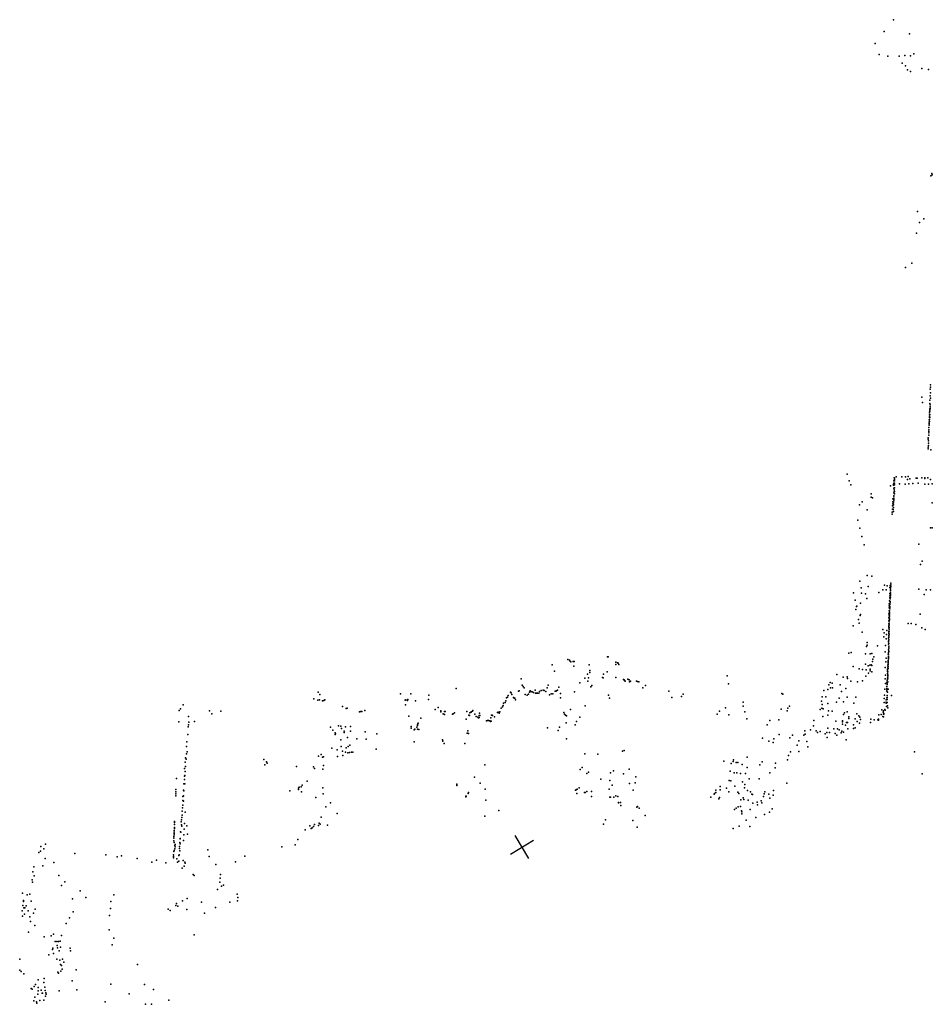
# Model space of a CAD drawing. Header units: millimetres. Extents: x -28413 to 52712, y -42191 to 56778.
# Tile 7 of 70: x -24943 to -11386, y 8416 to 23037. Entities that reach past the tile are written whole.
import ezdxf

# ---------------------------------------------------------------- set-up
doc = ezdxf.new("R2010")
doc.units = ezdxf.units.MM
doc.layers.add('P', color=9, linetype='Continuous')
doc.layers.add('PANOS', color=10, linetype='Continuous')

msp = doc.modelspace()

# ---------------------------------------------------------------- linework, layer by layer
at = {"layer": 'P'}
for p in [(-11963, 23037), (-12102, 22860), (-11727, 22829), (-12234, 22685), (-12176, 22519), (-11659, 22529), (-12045, 22497), (-11879, 22496), (-11836, 22390), (-11793, 22506), (-11708, 22500), (-11786, 22350), (-11757, 22291), (-11709, 22270), (-11543, 22314), (-11445, 22296), (-11410, 20719), (-11392, 20755), (-11389, 20734), (-11604, 20191), (-11513, 20078), (-11578, 20024), (-11623, 19865), (-11785, 19357), (-11692, 19420), (-11418, 17550), (-11411, 17613), (-11411, 17579), (-11543, 17432), (-11417, 17450), (-11415, 17417), (-11414, 17498), (-11533, 17354), (-11422, 17338), (-11421, 17386), (-11421, 17257), (-11420, 17264), (-11418, 17287), (-11416, 17319), (-11416, 17288), (-11427, 17207), (-11427, 17179), (-11427, 17130), (-11426, 17152), (-11425, 17174), (-11424, 17226), (-11422, 17130), (-11421, 17242), (-11437, 16981), (-11434, 17016), (-11433, 17060), (-11432, 17094), (-11432, 17039), (-11432, 17022), (-11428, 17068), (-11426, 17099), (-11446, 16828), (-11439, 16946), (-11439, 16900), (-11439, 16866), (-11438, 16924), (-11448, 16688), (-11446, 16806), (-11443, 16784), (-11442, 16749), (-11442, 16714), (-11448, 16664), (-11408, 16648), (-12652, 16288), (-11951, 16234), (-11923, 16251), (-11839, 16250), (-11786, 16249), (-11745, 16254), (-11610, 16231), (-11542, 16232), (-11496, 16233), (-11453, 16235), (-12623, 16187), (-12597, 16128), (-12008, 16117), (-11965, 16127), (-11963, 16138), (-11959, 16188), (-11959, 16156), (-11950, 16087), (-11949, 16128), (-11947, 16209), (-11946, 16228), (-11946, 16188), (-11946, 16157), (-11872, 16144), (-11787, 16140), (-11757, 16208), (-11733, 16146), (-11719, 16221), (-11677, 16149), (-11624, 16228), (-11594, 16155), (-11499, 16226), (-11497, 16139), (-11442, 16141), (-11413, 16209), (-11387, 16144), (-12296, 15947), (-12293, 15997), (-11958, 15968), (-11957, 16010), (-11956, 16078), (-11956, 15960), (-11953, 16028), (-11951, 16058), (-11950, 16029), (-11947, 15997), (-12469, 15835), (-12430, 15878), (-12277, 15935), (-11977, 15816), (-11974, 15847), (-11973, 15878), (-11972, 15924), (-11964, 15794), (-11963, 15834), (-11962, 15862), (-11960, 15912), (-11960, 15892), (-11959, 15930), (-11386, 15861), (-12356, 15757), (-11982, 15693), (-11981, 15725), (-11979, 15771), (-11967, 15765), (-11963, 15736), (-12493, 15606), (-12464, 15485), (-12433, 15361), (-11414, 15492), (-11386, 15492), (-12400, 15237), (-11584, 15251), (-11560, 14946), (-11539, 14996), (-12352, 14784), (-12285, 14774), (-12464, 14701), (-12341, 14621), (-12097, 14638), (-12058, 14629), (-12014, 14634), (-12004, 14645), (-12000, 14672), (-12559, 14525), (-12442, 14601), (-12438, 14521), (-12379, 14510), (-12182, 14529), (-12123, 14569), (-12073, 14573), (-12016, 14514), (-12016, 14484), (-12015, 14604), (-12009, 14559), (-12008, 14554), (-12008, 14526), (-12007, 14508), (-12006, 14599), (-12006, 14581), (-12006, 14490), (-12002, 14618), (-11587, 14580), (-11506, 14501), (-11479, 14572), (-11415, 14570), (-12530, 14416), (-12508, 14329), (-12455, 14372), (-12360, 14441), (-12025, 14364), (-12025, 14334), (-12021, 14409), (-12017, 14454), (-12017, 14353), (-12014, 14380), (-12013, 14398), (-12011, 14435), (-12009, 14463), (-12522, 14281), (-12511, 14322), (-12459, 14188), (-12455, 14203), (-12031, 14214), (-12027, 14304), (-12027, 14259), (-12027, 14184), (-12021, 14234), (-12021, 14216), (-12021, 14197), (-12020, 14261), (-12019, 14288), (-12017, 14325), (-12017, 14307), (-11568, 14210), (-12562, 14038), (-12484, 14128), (-12472, 14077), (-12031, 14109), (-12030, 14154), (-12030, 14064), (-12025, 14106), (-12025, 14078), (-12025, 14050), (-12024, 14142), (-12023, 14124), (-12022, 14170), (-11744, 14072), (-11702, 14072), (-11632, 14056), (-12426, 13941), (-12123, 13983), (-12099, 13931), (-12069, 13905), (-12063, 13967), (-12033, 14024), (-12031, 13940), (-12031, 13920), (-12030, 14034), (-12030, 14004), (-12030, 13958), (-12030, 13893), (-12029, 13914), (-12028, 13958), (-12025, 14013), (-12025, 13986), (-11544, 14005), (-11492, 13983), (-12355, 13750), (-12353, 13788), (-12104, 13875), (-12079, 13744), (-12073, 13841), (-12037, 13854), (-12037, 13763), (-12036, 13808), (-12035, 13800), (-12034, 13828), (-12034, 13772), (-12032, 13883), (-12030, 13865), (-12626, 13631), (-12589, 13638), (-12380, 13620), (-12364, 13727), (-12307, 13622), (-12285, 13623), (-12198, 13740), (-12085, 13650), (-12041, 13613), (-12036, 13679), (-12036, 13613), (-12035, 13642), (-12034, 13733), (-12033, 13736), (-12033, 13703), (-12033, 13661), (-12032, 13707), (-12032, 13657), (-17034, 13458), (-16800, 13537), (-16777, 13528), (-16770, 13516), (-16758, 13501), (-16720, 13506), (-16705, 13508), (-16485, 13459), (-16211, 13575), (-16199, 13574), (-16086, 13497), (-16086, 13462), (-16061, 13486), (-16053, 13480), (-16044, 13460), (-12380, 13467), (-12314, 13452), (-12296, 13459), (-12274, 13505), (-12271, 13541), (-12254, 13574), (-12078, 13501), (-12071, 13557), (-12045, 13453), (-12043, 13507), (-12043, 13490), (-12043, 13472), (-12043, 13461), (-12041, 13519), (-12039, 13548), (-12038, 13586), (-12038, 13567), (-12036, 13583), (-12035, 13552), (-17000, 13365), (-16709, 13438), (-16510, 13317), (-16475, 13342), (-16473, 13373), (-16272, 13318), (-16215, 13353), (-12806, 13312), (-12562, 13433), (-12472, 13399), (-12422, 13387), (-12370, 13385), (-12341, 13444), (-12335, 13333), (-12310, 13391), (-12308, 13366), (-12286, 13351), (-12285, 13447), (-12087, 13417), (-12053, 13356), (-12051, 13376), (-12050, 13395), (-12050, 13329), (-12048, 13309), (-12047, 13355), (-12046, 13424), (-12044, 13401), (-12042, 13431), (-17493, 13247), (-16621, 13189), (-16546, 13260), (-16505, 13213), (-16494, 13266), (-16284, 13269), (-16275, 13264), (-16088, 13267), (-15972, 13240), (-15962, 13236), (-15958, 13225), (-15947, 13213), (-15908, 13246), (-15891, 13235), (-15884, 13203), (-15868, 13213), (-15780, 13214), (-15763, 13210), (-15748, 13204), (-14435, 13295), (-14415, 13176), (-12924, 13160), (-12905, 13195), (-12874, 13185), (-12756, 13159), (-12708, 13272), (-12651, 13281), (-12647, 13253), (-12594, 13214), (-12497, 13205), (-12424, 13219), (-12376, 13287), (-12087, 13250), (-12082, 13178), (-12079, 13303), (-12060, 13202), (-12057, 13183), (-12057, 13163), (-12056, 13231), (-12053, 13261), (-12049, 13300), (-12046, 13248), (-12045, 13279), (-12045, 13203), (-20507, 13051), (-20483, 13016), (-19284, 13024), (-19132, 13027), (-18457, 13107), (-17653, 13050), (-17640, 13041), (-17631, 13014), (-17533, 13066), (-17521, 13073), (-17480, 13155), (-17464, 13137), (-17451, 13114), (-17433, 13015), (-17385, 13023), (-17372, 13053), (-17359, 13071), (-17351, 13062), (-17331, 13054), (-17312, 13047), (-17288, 13083), (-17280, 13036), (-17265, 13035), (-17253, 13035), (-17232, 13038), (-17222, 13062), (-17195, 13076), (-17165, 13079), (-17154, 13076), (-17127, 13060), (-17106, 13116), (-17091, 13154), (-17050, 13024), (-17022, 13024), (-16989, 13065), (-16980, 13066), (-16970, 13069), (-16954, 13082), (-16932, 13126), (-16910, 13031), (-16700, 13055), (-16460, 13130), (-16442, 13149), (-15687, 13116), (-15649, 13152), (-15298, 13067), (-15085, 13023), (-13623, 13030), (-13607, 13022), (-12998, 13078), (-12939, 13091), (-12896, 13115), (-12867, 13117), (-12737, 13059), (-12672, 13104), (-12090, 13097), (-12062, 13105), (-12062, 13085), (-12061, 13066), (-12060, 13134), (-12054, 13049), (-12044, 13097), (-20573, 12951), (-20515, 12934), (-20487, 12938), (-20444, 12923), (-20427, 12927), (-20411, 12938), (-19217, 12930), (-19206, 12938), (-19180, 12929), (-19178, 12943), (-19064, 12924), (-18872, 12944), (-18867, 13009), (-17755, 12888), (-17729, 12899), (-17720, 12922), (-17713, 12965), (-17698, 12978), (-17689, 13004), (-17609, 12971), (-17596, 12960), (-17589, 12963), (-17580, 12935), (-17402, 13009), (-17073, 13012), (-16907, 12969), (-16198, 13007), (-16182, 12963), (-15257, 12972), (-15114, 12985), (-14196, 12902), (-13031, 12919), (-13021, 12980), (-13021, 12867), (-12970, 12983), (-12939, 12884), (-12809, 12901), (-12768, 12963), (-12704, 12909), (-12650, 12978), (-12554, 12889), (-12521, 12975), (-12103, 12897), (-12099, 12955), (-12095, 13009), (-12074, 12905), (-12071, 12886), (-12070, 12936), (-12063, 12968), (-12058, 12972), (-12056, 13003), (-12056, 12896), (-12055, 12942), (-11994, 13004), (-22573, 12781), (-22552, 12804), (-22514, 12864), (-22125, 12774), (-22089, 12730), (-21956, 12770), (-20149, 12838), (-20095, 12810), (-20079, 12813), (-19896, 12759), (-19875, 12762), (-19859, 12763), (-19815, 12781), (-19214, 12865), (-18769, 12792), (-18728, 12825), (-18688, 12776), (-18686, 12758), (-18650, 12729), (-18633, 12762), (-18631, 12721), (-18625, 12764), (-18512, 12723), (-18503, 12731), (-18486, 12743), (-18303, 12762), (-18258, 12744), (-18235, 12761), (-18234, 12754), (-18215, 12770), (-18210, 12777), (-18183, 12724), (-18112, 12741), (-17844, 12748), (-17834, 12754), (-17818, 12741), (-17810, 12761), (-17793, 12816), (-17773, 12834), (-17761, 12855), (-16861, 12749), (-16850, 12725), (-16759, 12795), (-16543, 12848), (-14580, 12724), (-14546, 12771), (-14460, 12820), (-14198, 12842), (-14173, 12761), (-13631, 12797), (-13542, 12775), (-13530, 12816), (-13506, 12845), (-13050, 12796), (-13025, 12816), (-13008, 12803), (-12929, 12772), (-12875, 12770), (-12691, 12743), (-12650, 12757), (-12505, 12728), (-12144, 12721), (-12136, 12788), (-12115, 12753), (-12112, 12775), (-12110, 12724), (-12107, 12725), (-12104, 12734), (-12093, 12793), (-12088, 12783), (-12069, 12837), (-12051, 12850), (-12048, 12820), (-22578, 12610), (-22436, 12689), (-22428, 12608), (-22347, 12615), (-19162, 12697), (-19030, 12581), (-19024, 12591), (-18984, 12664), (-18311, 12652), (-18272, 12709), (-18262, 12704), (-18160, 12690), (-18138, 12681), (-18127, 12671), (-18117, 12673), (-18115, 12706), (-18109, 12706), (-18010, 12623), (-17995, 12628), (-17977, 12630), (-17957, 12623), (-17947, 12618), (-17945, 12670), (-17940, 12621), (-17933, 12712), (-17926, 12709), (-17917, 12705), (-17891, 12684), (-16837, 12708), (-16827, 12595), (-16821, 12698), (-16672, 12618), (-16620, 12679), (-14408, 12717), (-14143, 12654), (-13801, 12629), (-13667, 12642), (-13145, 12629), (-13010, 12690), (-12936, 12709), (-12820, 12621), (-12722, 12624), (-12720, 12613), (-12719, 12578), (-12704, 12720), (-12661, 12600), (-12645, 12603), (-12626, 12686), (-12624, 12662), (-12531, 12655), (-12503, 12617), (-12479, 12701), (-12467, 12593), (-12465, 12678), (-12455, 12643), (-12304, 12602), (-12299, 12652), (-12252, 12642), (-12197, 12641), (-12186, 12651), (-12186, 12636), (-12179, 12713), (-12121, 12690), (-12111, 12687), (-22439, 12536), (-22434, 12564), (-20327, 12531), (-20292, 12489), (-20258, 12448), (-20250, 12430), (-20206, 12551), (-20170, 12547), (-20164, 12510), (-20125, 12470), (-20124, 12451), (-20101, 12534), (-20031, 12541), (-20030, 12474), (-19813, 12461), (-19640, 12431), (-19127, 12541), (-19127, 12518), (-19081, 12492), (-19074, 12504), (-19042, 12531), (-19035, 12554), (-19034, 12565), (-19034, 12502), (-19012, 12495), (-18298, 12443), (-18292, 12443), (-18285, 12476), (-18278, 12438), (-17103, 12521), (-16942, 12481), (-16922, 12530), (-16691, 12568), (-13841, 12565), (-13279, 12477), (-13275, 12429), (-13197, 12491), (-13153, 12551), (-13110, 12477), (-13094, 12453), (-13051, 12466), (-12979, 12432), (-12953, 12454), (-12936, 12515), (-12915, 12452), (-12847, 12509), (-12829, 12435), (-12793, 12507), (-12769, 12493), (-12741, 12449), (-12730, 12474), (-12705, 12459), (-12674, 12563), (-12641, 12505), (-12557, 12513), (-12555, 12565), (-12532, 12523), (-22458, 12315), (-22446, 12424), (-20258, 12422), (-20173, 12343), (-20072, 12376), (-19936, 12360), (-19798, 12351), (-19081, 12312), (-18661, 12343), (-18656, 12324), (-18639, 12290), (-18328, 12290), (-16818, 12360), (-13907, 12368), (-13816, 12325), (-13749, 12305), (-13740, 12357), (-13661, 12421), (-13502, 12373), (-13465, 12415), (-13367, 12329), (-13296, 12415), (-13250, 12319), (-12949, 12376), (-12806, 12415), (-12664, 12341), (-22467, 12243), (-22457, 12163), (-20306, 12218), (-20225, 12193), (-20167, 12246), (-20149, 12175), (-20104, 12159), (-20095, 12224), (-20067, 12151), (-20065, 12245), (-20046, 12157), (-20037, 12265), (-20016, 12158), (-19995, 12158), (-19648, 12205), (-16549, 12137), (-15986, 12173), (-15962, 12186), (-13492, 12165), (-13395, 12262), (-13370, 12170), (-13235, 12240), (-11651, 12167), (-22483, 12010), (-22478, 12074), (-22472, 12055), (-22463, 12134), (-21317, 12052), (-21276, 12016), (-21267, 11999), (-20503, 12099), (-20463, 12124), (-20444, 12085), (-20432, 12092), (-20221, 12094), (-20144, 12111), (-16356, 12129), (-14484, 12028), (-14376, 11992), (-14346, 12022), (-14339, 12045), (-14300, 12008), (-14273, 12006), (-14138, 12085), (-13912, 12016), (-13713, 11995), (-13535, 12045), (-13522, 12109), (-22493, 11916), (-22487, 11874), (-22478, 11946), (-21303, 11973), (-20830, 11947), (-20580, 11943), (-20564, 11917), (-20440, 11906), (-20428, 11961), (-18032, 11974), (-16618, 11901), (-16585, 11930), (-16495, 11861), (-16165, 11854), (-16120, 11884), (-15891, 11910), (-14390, 11878), (-14327, 11852), (-14292, 11854), (-14235, 11844), (-14210, 11979), (-14137, 11934), (-13950, 11971), (-13799, 11854), (-13721, 11927), (-22614, 11771), (-22497, 11803), (-22494, 11752), (-22488, 11815), (-20672, 11729), (-18187, 11787), (-18101, 11698), (-16519, 11841), (-16312, 11759), (-16174, 11738), (-15971, 11839), (-15800, 11704), (-15791, 11794), (-14404, 11737), (-14381, 11732), (-14205, 11719), (-14160, 11841), (-14105, 11762), (-13960, 11762), (-13547, 11701), (-11538, 11837), (-22623, 11569), (-22622, 11605), (-22512, 11597), (-22507, 11584), (-22503, 11691), (-22492, 11690), (-20932, 11588), (-20803, 11606), (-20800, 11624), (-20792, 11640), (-20764, 11645), (-20758, 11570), (-20745, 11671), (-20438, 11630), (-18450, 11679), (-18449, 11686), (-18448, 11667), (-18278, 11560), (-18029, 11609), (-16688, 11595), (-16676, 11602), (-16663, 11610), (-16634, 11630), (-16551, 11562), (-16544, 11559), (-16516, 11577), (-16451, 11578), (-16185, 11611), (-16144, 11672), (-15885, 11696), (-15828, 11595), (-14604, 11563), (-14601, 11597), (-14537, 11648), (-14537, 11599), (-14444, 11625), (-14408, 11573), (-14319, 11654), (-14277, 11566), (-14174, 11633), (-14172, 11678), (-14131, 11590), (-14089, 11569), (-13873, 11573), (-13747, 11590), (-22624, 11514), (-22623, 11542), (-22519, 11503), (-22519, 11441), (-22512, 11435), (-22511, 11511), (-20544, 11488), (-20433, 11540), (-20327, 11410), (-18316, 11495), (-18314, 11507), (-18310, 11509), (-18283, 11545), (-18020, 11448), (-16667, 11547), (-16449, 11504), (-16176, 11493), (-16168, 11491), (-16116, 11490), (-16085, 11512), (-16056, 11503), (-16047, 11413), (-16047, 11407), (-16019, 11414), (-14674, 11491), (-14626, 11536), (-14621, 11548), (-14558, 11467), (-14547, 11487), (-14260, 11548), (-14228, 11450), (-14196, 11483), (-14186, 11458), (-14122, 11447), (-14066, 11536), (-14056, 11531), (-13987, 11418), (-13928, 11436), (-13918, 11410), (-13892, 11501), (-13884, 11540), (-13815, 11538), (-13801, 11476), (-13749, 11520), (-22528, 11282), (-22524, 11332), (-22519, 11374), (-22486, 11268), (-20397, 11350), (-17827, 11295), (-16014, 11366), (-15775, 11341), (-15767, 11354), (-15740, 11329), (-14323, 11311), (-14298, 11327), (-14270, 11349), (-14237, 11353), (-14220, 11289), (-14217, 11272), (-14091, 11310), (-14050, 11403), (-13984, 11378), (-13804, 11270), (-13763, 11320), (-22642, 11115), (-22641, 11133), (-22543, 11128), (-22538, 11154), (-22536, 11189), (-22527, 11224), (-20466, 11196), (-20227, 11247), (-18033, 11209), (-16240, 11157), (-15834, 11145), (-15652, 11219), (-14215, 11243), (-14151, 11151), (-14009, 11189), (-13880, 11236), (-22648, 10971), (-22646, 10998), (-22644, 11043), (-22644, 11025), (-22642, 11088), (-22555, 10979), (-22547, 10971), (-22540, 11082), (-22534, 11061), (-22501, 11015), (-22497, 11099), (-22458, 11068), (-20701, 11005), (-20635, 11067), (-20613, 11027), (-20600, 11037), (-20579, 11055), (-20562, 11088), (-20504, 11071), (-20496, 11107), (-20481, 11089), (-20368, 11076), (-16271, 11093), (-15769, 11044), (-14344, 11027), (-14256, 11059), (-14099, 11058), (-22651, 10908), (-22651, 10881), (-22651, 10845), (-22650, 10935), (-22647, 10953), (-22558, 10880), (-22558, 10871), (-22512, 10847), (-22506, 10931), (-22451, 10944), (-20810, 10862), (-24634, 10689), (-24629, 10757), (-24583, 10725), (-24559, 10796), (-22653, 10683), (-22649, 10700), (-22646, 10818), (-22636, 10772), (-22636, 10727), (-22635, 10754), (-22634, 10790), (-22570, 10730), (-22568, 10758), (-22565, 10695), (-22562, 10819), (-22560, 10799), (-22147, 10708), (-21049, 10754), (-20852, 10785), (-24658, 10670), (-24563, 10579), (-24122, 10657), (-23663, 10635), (-23497, 10604), (-23433, 10621), (-23199, 10581), (-22979, 10528), (-22909, 10557), (-22658, 10609), (-22657, 10637), (-22657, 10592), (-22609, 10576), (-22581, 10544), (-22579, 10625), (-22574, 10635), (-22514, 10552), (-22126, 10609), (-21735, 10530), (-21598, 10615), (-24748, 10384), (-24732, 10458), (-24598, 10472), (-24436, 10523), (-22772, 10519), (-22599, 10525), (-22530, 10437), (-22498, 10465), (-22489, 10527), (-22485, 10510), (-22029, 10491), (-24758, 10263), (-24726, 10326), (-24363, 10331), (-24273, 10236), (-22364, 10345), (-22350, 10329), (-21965, 10291), (-21959, 10345), (-24752, 10232), (-24323, 10182), (-24046, 10101), (-22005, 10119), (-21970, 10228), (-21947, 10168), (-21916, 10187), (-24901, 10064), (-24884, 9956), (-24832, 10040), (-24790, 10052), (-24771, 9946), (-24158, 9982), (-23960, 10001), (-23588, 9943), (-23544, 10040), (-22525, 9955), (-22456, 9985), (-21713, 10052), (-21707, 9951), (-21700, 10004), (-24905, 9806), (-24894, 9881), (-24887, 9942), (-24880, 9849), (-24868, 9849), (-24848, 9877), (-24819, 9803), (-24711, 9827), (-23593, 9837), (-22735, 9828), (-22708, 9809), (-22625, 9884), (-22614, 9911), (-22592, 9872), (-22458, 9823), (-22241, 9935), (-22032, 9853), (-21820, 9932), (-24900, 9727), (-24873, 9757), (-24792, 9714), (-24736, 9767), (-24202, 9702), (-24147, 9788), (-23608, 9734), (-22196, 9769), (-24780, 9644), (-24720, 9588), (-24253, 9617), (-23616, 9521), (-24813, 9485), (-24580, 9419), (-24473, 9431), (-24442, 9456), (-24323, 9436), (-23545, 9400), (-22351, 9450), (-24454, 9229), (-24449, 9251), (-24415, 9350), (-24391, 9350), (-24385, 9291), (-24383, 9254), (-24366, 9347), (-24344, 9356), (-24339, 9266), (-24195, 9251), (-24190, 9212), (-23568, 9299), (-24943, 9088), (-24509, 9152), (-24442, 9168), (-24390, 9084), (-24356, 9209), (-24348, 9069), (-24309, 9086), (-24941, 8924), (-24339, 9007), (-24324, 8992), (-24314, 8936), (-24288, 9044), (-24103, 8927), (-23193, 9009), (-24921, 8902), (-24883, 8870), (-24668, 8781), (-24577, 8801), (-24378, 8893), (-24367, 8876), (-24332, 8906), (-24770, 8649), (-24758, 8643), (-24728, 8679), (-24708, 8712), (-24667, 8666), (-24622, 8627), (-24585, 8738), (-24571, 8670), (-24164, 8764), (-24093, 8632), (-23590, 8714), (-23089, 8712), (-22953, 8638), (-24716, 8522), (-24673, 8569), (-24667, 8615), (-24607, 8582), (-24604, 8579), (-24562, 8619), (-24561, 8538), (-24555, 8584), (-24548, 8569), (-24355, 8616), (-23317, 8570), (-24734, 8469), (-24694, 8453), (-24689, 8435), (-24644, 8472), (-24582, 8478), (-23675, 8452), (-23072, 8418), (-22987, 8416), (-22729, 8479)]:
    msp.add_point(p, dxfattribs=at)
at = {"layer": 'PANOS'}
for points in [[(-17653, 10647), (-17311, 10855)], [(-17378, 10580), (-17585, 10922)]]:
    msp.add_lwpolyline(points, dxfattribs=at)

doc.saveas('drawing.dxf')
